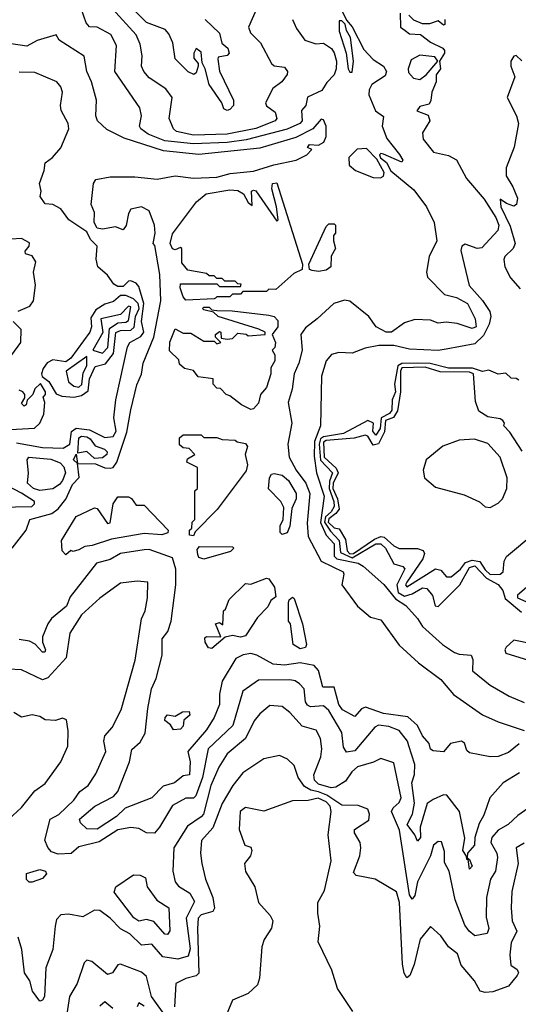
# Model space of a CAD drawing. Extents: x 1995148 to 2088947, y 769131 to 906009.
# Tile 66 of 256: x 2035887 to 2037803, y 774145 to 777924. Entities that reach past the tile are written whole.
import ezdxf

# ---------------------------------------------------------------- set-up
doc = ezdxf.new("R2010")
doc.units = 0

msp = doc.modelspace()

# ---------------------------------------------------------------- linework, layer by layer
at = {"layer": '0CON05XD'}
for points in [[(2036935.8, 777925), (2036950.3, 777890.3), (2036982.5, 777845), (2037025, 777831.2), (2037055, 777833.8), (2037085, 777812.7), (2037095, 777797.1), (2037104, 777765), (2037103.4, 777735), (2037095, 777712.5), (2037067.4, 777682.6), (2037047.5, 777652.5), (2036993.1, 777626.9), (2036986.9, 777595), (2036970.5, 777575), (2036972.7, 777535), (2036963.5, 777525), (2036915, 777503.6), (2036756.8, 777463.2), (2036685, 777452.6), (2036555, 777447), (2036445, 777459.1), (2036380.5, 777485), (2036352.9, 777505), (2036348.1, 777515), (2036355.6, 777555), (2036348.6, 777585), (2036253.1, 777725), (2036258.9, 777825), (2036237.5, 777867.5), (2036185, 777895.5), (2036155, 777896.2), (2036142.2, 777912.2), (2036125, 777963.3)], [(2036799.3, 777970.7), (2036766.5, 777895), (2036773.6, 777873.6), (2036811.8, 777835), (2036854.2, 777755), (2036865, 777747.1), (2036905, 777741.1), (2036916.4, 777725), (2036915, 777714), (2036894.5, 777685.5), (2036860.3, 777659.7), (2036831.1, 777605), (2036835, 777592.9), (2036868.2, 777568.2), (2036874.5, 777545), (2036868.9, 777535), (2036795, 777506.5), (2036685, 777483.9), (2036555, 777480.2), (2036490, 777495), (2036478.6, 777505), (2036461.9, 777545), (2036472.9, 777625), (2036448.6, 777658.6), (2036385, 777701.1), (2036364.5, 777725), (2036355.5, 777745), (2036358.5, 777785), (2036349.8, 777829.8), (2036334.6, 777865), (2036243.5, 777965)], [(2036685, 777575.7), (2036671.7, 777581.7), (2036663.6, 777605), (2036614.6, 777674.6), (2036600, 777735), (2036588, 777758), (2036585, 777798.9), (2036565, 777813.3), (2036556, 777795), (2036556.1, 777776.1), (2036572.5, 777755), (2036573.3, 777745), (2036565, 777720), (2036556.4, 777713.6), (2036535, 777723.8), (2036485, 777773.3), (2036475.8, 777835), (2036460, 777870), (2036445.7, 777885.7), (2036375, 777913.1), (2036332.5, 777955)], [(2037126.1, 777956.1), (2037142.5, 777922.5), (2037165, 777895.8), (2037209.7, 777809.7), (2037245, 777770.9), (2037284.6, 777745), (2037296, 777725), (2037291.7, 777708.3), (2037240, 777675), (2037229.2, 777655), (2037228.7, 777635), (2037253.5, 777573.5), (2037285, 777552.5), (2037279.6, 777515), (2037297.8, 777467.8), (2037346.4, 777406.4), (2037358.8, 777385), (2037355, 777377.5), (2037285, 777407.5), (2037275, 777410), (2037270, 777405), (2037273.6, 777393.6), (2037296.1, 777376.1), (2037313.4, 777343.4), (2037401.3, 777271.3), (2037450, 777205), (2037479.6, 777145), (2037489.6, 777075), (2037460.8, 777015), (2037450, 776955), (2037454, 776935), (2037518.8, 776868.8), (2037565, 776857.2), (2037607.3, 776835), (2037636.4, 776775), (2037640.8, 776745), (2037625, 776738.9), (2037567.6, 776757.6), (2037525, 776762.7), (2037495, 776759.4), (2037465, 776770.8), (2037405, 776772.9), (2037365, 776759.7), (2037315, 776724.6), (2037295, 776723.9), (2037256.9, 776745), (2037228.1, 776785), (2037155, 776843.3), (2037135, 776847.3), (2037094.2, 776835), (2037030, 776775), (2036985, 776740.5), (2036967.7, 776715), (2036972.9, 776655), (2036960, 776605), (2036941.9, 776565), (2036934.3, 776505), (2036918.6, 776455), (2036933.1, 776375), (2036917.5, 776295), (2036922.9, 776245), (2036949.2, 776195), (2036986.1, 776145), (2037002.4, 776105), (2036991.8, 775991.8), (2036995, 775940), (2037045.8, 775845), (2037129.3, 775805), (2037132.6, 775795), (2037125.3, 775755), (2037185, 775673.1), (2037235, 775630), (2037275, 775620), (2037345, 775522.5), (2037419.4, 775455), (2037505, 775390.8), (2037525, 775367.1), (2037554.1, 775334.1), (2037665, 775255.6), (2037725, 775228.9), (2037825, 775195.7)], [(2037348.3, 777948.3), (2037350, 777895), (2037368.3, 777881.7), (2037385, 777870), (2037427, 777867), (2037465, 777837.5), (2037512.5, 777815), (2037518.8, 777805), (2037518.8, 777795), (2037500, 777765), (2037503.3, 777735), (2037487.7, 777712.3), (2037486.7, 777685), (2037470, 777645), (2037467, 777613), (2037460, 777600), (2037425, 777590), (2037413.3, 777573.3), (2037456.7, 777556.7), (2037462.5, 777535), (2037435, 777490), (2037436.7, 777465), (2037476.7, 777415), (2037535, 777402.3), (2037565, 777385.6), (2037603.9, 777313.9), (2037671.6, 777235), (2037716.2, 777165), (2037728.4, 777135), (2037724.5, 777115), (2037662.1, 777047.9), (2037645, 777045.7), (2037598.3, 777061.7), (2037585.9, 777054.1), (2037581.7, 777038.3), (2037614, 776904), (2037665.7, 776845.7), (2037693.1, 776803.1), (2037697.3, 776785), (2037691, 776755), (2037668.8, 776711.2), (2037635, 776680), (2037525, 776659.4), (2037495, 776653.6), (2037385, 776658.7), (2037325, 776672.9), (2037266.9, 776673.1), (2037215, 776663.1), (2037165, 776644.3), (2037113, 776647), (2037085, 776638.8), (2037064.2, 776615), (2037046.4, 776555), (2037043.1, 776365), (2037020.2, 776305), (2037018.9, 776248.9), (2037027.8, 776185), (2037057.1, 776095), (2037043.3, 775993.3), (2037064.1, 775945), (2037095, 775912.5), (2037094.9, 775864.9), (2037105, 775854.9), (2037187.4, 775837.4), (2037206.8, 775826.8), (2037285.5, 775755.5), (2037330.6, 775700.6), (2037370, 775675), (2037415.6, 775625.6), (2037434.2, 775595), (2037511.2, 775525), (2037557.5, 775495), (2037575, 775488), (2037621.2, 775485), (2037628.3, 775468.3), (2037626.7, 775425), (2037695, 775369.2), (2037767.8, 775327.8), (2037825, 775302.9)], [(2037520, 777925), (2037520, 777905), (2037515, 777902.5), (2037495, 777920), (2037461.7, 777908.3), (2037435, 777907.5), (2037401.7, 777921.7), (2037381.7, 777941.7)], [(2036600, 777925), (2036655, 777872.5), (2036663.3, 777833.3), (2036687.5, 777815), (2036692, 777795), (2036685, 777786.2), (2036650, 777780), (2036648.3, 777771.7), (2036655, 777726.7), (2036708.9, 777615), (2036708.6, 777595), (2036695, 777579.2), (2036685, 777575.7)], [(2037165, 777722.5), (2037170, 777765), (2037158, 777855), (2037142.3, 777882.3), (2037137, 777907), (2037125, 777920), (2037115, 777920), (2037115, 777880), (2037140.8, 777795), (2037148.8, 777735), (2037155, 777722.5), (2037165, 777722.5)], [(2035859.2, 775895), (2035912, 775965), (2035926.9, 776005), (2036011.3, 776028.7), (2036035, 776046.7), (2036065, 776083.8), (2036089.9, 776140.1), (2036116.1, 776166.1), (2036110, 776220), (2036094.1, 776234.1), (2036105, 776256.7), (2036110, 776220), (2036178.8, 776218.8), (2036215, 776203.8), (2036235, 776202), (2036246.2, 776205), (2036260.8, 776225), (2036299.6, 776340.4), (2036315, 776426.7), (2036338, 776522), (2036355, 776563.3), (2036361.5, 776605), (2036402.6, 776705), (2036429.3, 776845), (2036426.2, 776946.2), (2036406.5, 777056.5), (2036400, 777065), (2036407.8, 777105), (2036405.4, 777135.4), (2036385, 777190), (2036355, 777205.6), (2036315, 777196), (2036305, 777180), (2036296.4, 777133.6), (2036285, 777117.5), (2036255, 777129.2), (2036205, 777119.4), (2036185, 777124.1), (2036173.8, 777145), (2036174.3, 777184.3), (2036162, 777215), (2036170.8, 777295), (2036179.4, 777310.6), (2036235, 777320.8), (2036330.3, 777320.3), (2036415, 777311.2), (2036485, 777324.2), (2036555, 777316), (2036645, 777318.8), (2036696.4, 777333.6), (2036785, 777342), (2036863, 777367), (2036950, 777385), (2036990, 777405), (2037010, 777425), (2036993, 777433), (2037000, 777445), (2037035, 777442.5), (2037055.7, 777454.3), (2037064.5, 777475), (2037064.5, 777514.5), (2037055, 777540), (2037045, 777542), (2037013.5, 777505), (2036948.7, 777471.3), (2036809.2, 777430.8), (2036575, 777406.9), (2036440.4, 777420.4), (2036289, 777469), (2036222.5, 777502.5), (2036185.7, 777535), (2036180, 777555), (2036182, 777615), (2036163.3, 777685), (2036145.7, 777725), (2036135, 777783.3), (2036038.8, 777845), (2036027.5, 777865), (2035955, 777843.5), (2035915, 777822.7), (2035855, 777830.8)], [(2037425, 777694.5), (2037448.5, 777711.5), (2037493.3, 777765), (2037481.4, 777781.4), (2037425, 777788.2), (2037390.6, 777769.4), (2037379.1, 777735), (2037381.2, 777721.2), (2037399.5, 777699.5), (2037425, 777694.5)], [(2037816.1, 777766.1), (2037795, 777786.7), (2037785, 777783.3), (2037774.2, 777765), (2037774, 777745), (2037788.8, 777705), (2037759.2, 777625), (2037795.6, 777555), (2037803.3, 777525), (2037786.2, 777435), (2037756.2, 777355), (2037756.2, 777325), (2037782.2, 777282.2), (2037799, 777239), (2037796, 777215), (2037785, 777208.5), (2037757.8, 777217.8), (2037733.3, 777235), (2037735.7, 777205), (2037771.2, 777131.2), (2037790, 777065), (2037782.5, 777045), (2037751.4, 777015), (2037746.9, 777003.1), (2037750.8, 776975), (2037772.5, 776932.5), (2037810.2, 776890.2)], [(2036159.4, 777080.6), (2036145, 777109.2), (2036076.7, 777155), (2036045, 777198), (2036015, 777214.2), (2035985, 777217.5), (2035965.6, 777245), (2035970.5, 777265), (2035963.1, 777295), (2035981.8, 777345), (2035985.6, 777374.4), (2036013.3, 777395), (2036045, 777432.5), (2036076.2, 777505), (2036074, 777525), (2036046.2, 777575), (2036043.6, 777595), (2036051.9, 777645), (2036045, 777666.2), (2036030, 777685), (2035945, 777721.1), (2035885, 777722.1)], [(2037273.1, 777316.9), (2037285, 777323.8), (2037287.3, 777337.3), (2037258.8, 777388.8), (2037219.4, 777429.4), (2037183.7, 777426.3), (2037152, 777395), (2037152.5, 777365), (2037177.5, 777345), (2037245, 777317.5), (2037273.1, 777316.9)], [(2036525, 776847.5), (2036515, 776860), (2036503.8, 776895), (2036505, 776910), (2036645, 776910), (2036655, 776900), (2036735, 776900), (2036738.3, 776908.3), (2036725, 776910), (2036715, 776920), (2036675, 776920), (2036665, 776930), (2036645, 776930), (2036635, 776940), (2036615, 776940), (2036605, 776950), (2036533, 776963), (2036510.7, 776990.7), (2036510, 777045), (2036505, 777050), (2036485, 777040), (2036475, 777043.8), (2036465.7, 777065), (2036475, 777101.2), (2036566.2, 777225), (2036603.8, 777255), (2036695, 777270.6), (2036725, 777268.2), (2036747.5, 777255), (2036765, 777222.5), (2036780, 777210), (2036777.5, 777265), (2036785, 777270), (2036795, 777266.7), (2036875, 777150), (2036880, 777155), (2036873.9, 777206.1), (2036855.8, 777275), (2036858, 777295), (2036875, 777297.1), (2036973.3, 776985), (2036972.5, 776965), (2036940.8, 776949.2), (2036871.7, 776888.3), (2036845, 776890), (2036835, 776880), (2036745, 776880), (2036735, 776870), (2036705, 776870), (2036695, 776860), (2036645, 776860), (2036640, 776855), (2036635, 776852.5), (2036525, 776847.5)], [(2037035, 776957.1), (2037010.8, 776960.8), (2037000, 776965), (2036997.5, 776985), (2037065, 777130), (2037075, 777140), (2037095, 777140), (2037100, 777135), (2037100, 777105), (2037092.5, 777095), (2037093.3, 777075), (2037100, 777045), (2037083.6, 777016.4), (2037082.5, 776975), (2037065, 776962.5), (2037035, 776957.1)], [(2035881.2, 776805), (2035926.4, 776823.7), (2035940.9, 776845), (2035947.8, 776905), (2035940.8, 776955), (2035949.6, 776995), (2035935, 777017.3), (2035910, 777025), (2035908.8, 777035), (2035924, 777055), (2035925, 777066.7), (2035895, 777083.8), (2035855, 777082)], [(2035875, 776299.8), (2035975, 776282.1), (2036055, 776279.4), (2036080, 776295), (2036086.8, 776343.2), (2036105, 776356), (2036155, 776349.9), (2036215, 776320.7), (2036246.3, 776323.7), (2036258.3, 776345), (2036249.3, 776395), (2036257.1, 776465), (2036302.1, 776667.9), (2036310, 776685), (2036352.6, 776707.4), (2036364.1, 776725), (2036355.5, 776765), (2036364.3, 776834.3), (2036345, 776900), (2036335, 776912.9), (2036315, 776921.9), (2036305, 776920), (2036285, 776899.1), (2036265, 776899.6), (2036248.8, 776908.8), (2036225, 776943.7), (2036187.1, 776975), (2036181.2, 777005), (2036184.5, 777055), (2036159.4, 777080.6)], [(2036095, 776475.3), (2036125, 776481.2), (2036150.7, 776499.3), (2036156.2, 776545), (2036177.3, 776592.7), (2036217.5, 776602.5), (2036248.1, 776641.9), (2036256.7, 776723.3), (2036275, 776730.5), (2036315, 776732.7), (2036326.9, 776743.1), (2036332.6, 776785), (2036346.5, 776815), (2036342.4, 776835), (2036325, 776852.6), (2036295, 776864.6), (2036275.2, 776864.9), (2036247.3, 776842.7), (2036215, 776832.5), (2036180.5, 776809.5), (2036161.1, 776778.9), (2036162.7, 776745), (2036156.9, 776725), (2036084.4, 776625), (2036065, 776610.8), (2036015, 776618.5), (2035993.2, 776606.8), (2035977.3, 776585), (2035971.1, 776565), (2035974.2, 776554.2), (2035999.2, 776535), (2036027.5, 776487.5), (2036049.2, 776479.2), (2036095, 776475.3)], [(2036205, 776644.1), (2036225.5, 776665), (2036231.8, 776738.2), (2036265, 776760.2), (2036295, 776762.8), (2036305, 776769.6), (2036315, 776822), (2036305, 776824.3), (2036275, 776792), (2036199.4, 776775), (2036206.4, 776723.6), (2036168.6, 776655), (2036205, 776644.1)], [(2036775, 776427.5), (2036740, 776445), (2036695, 776480), (2036680, 776485), (2036658.3, 776508.3), (2036645, 776510), (2036630, 776525), (2036630, 776545), (2036573, 776553), (2036555, 776577.5), (2036520, 776585), (2036501.7, 776601.7), (2036498.3, 776618.3), (2036463, 776653), (2036463.6, 776686.4), (2036485, 776737.5), (2036515, 776720), (2036545, 776720), (2036595, 776690), (2036635, 776690), (2036645, 776680), (2036660, 776685), (2036640, 776705), (2036640, 776715), (2036655, 776727.5), (2036660, 776725), (2036661.7, 776701.7), (2036685, 776697.5), (2036705, 776700), (2036725, 776720), (2036757, 776717), (2036765, 776710), (2036830, 776715), (2036830, 776725), (2036805.8, 776735.8), (2036650, 776785), (2036631.7, 776801.7), (2036595, 776810), (2036590, 776815), (2036595, 776820), (2036615, 776820), (2036625, 776810), (2036645, 776807.5), (2036703.6, 776806.4), (2036845, 776790), (2036865, 776784.2), (2036878.8, 776768.8), (2036878.8, 776745), (2036857.5, 776715), (2036870, 776685), (2036868, 776665), (2036857.5, 776655), (2036867.5, 776637.5), (2036867.8, 776615), (2036852.5, 776587.5), (2036851.9, 776565), (2036835, 776512), (2036812.5, 776485), (2036805, 776452.5), (2036785, 776430), (2036775, 776427.5)], [(2035787.2, 776542.8), (2035892, 776685), (2035893.1, 776735), (2035862, 776765)], [(2036115, 776513.4), (2036126.5, 776523.5), (2036131.4, 776568.6), (2036145.2, 776595), (2036145, 776631.4), (2036066.5, 776575), (2036075, 776533.8), (2036095, 776517.6), (2036115, 776513.4)], [(2037805, 776540), (2037795, 776546.7), (2037775, 776547.5), (2037755, 776566.7), (2037725, 776563.8), (2037688.8, 776578.8), (2037665, 776573.5), (2037626.6, 776586.6), (2037535, 776586), (2037463.6, 776603.6), (2037415.8, 776605.8), (2037355.6, 776604.4), (2037339.4, 776595), (2037327.2, 776525), (2037330.3, 776495), (2037317.9, 776465), (2037316.8, 776425), (2037308, 776412), (2037276.3, 776395), (2037271.8, 776355), (2037255, 776328.8), (2037244.1, 776345), (2037246.2, 776375), (2037225, 776386), (2037131.8, 776335), (2037055, 776323.3), (2037043.3, 776315), (2037038.1, 776295), (2037043, 776233), (2037088.9, 776185), (2037077.6, 776152.4), (2037076.1, 776125), (2037094.4, 776075), (2037095.8, 776055), (2037084.2, 776035), (2037062.1, 776015), (2037058.4, 775995), (2037080.9, 775960.9), (2037115.1, 775925.1), (2037119.3, 775879.3), (2037165, 775858.6), (2037255, 775912), (2037275, 775912.5), (2037292.2, 775895), (2037324.8, 775834.8), (2037358.8, 775825), (2037366.4, 775816.4), (2037335.5, 775754.5), (2037340.6, 775725), (2037365, 775710.7), (2037395, 775720.7), (2037435, 775742.8), (2037451.1, 775741.1), (2037473.5, 775713.5), (2037483.4, 775673.4), (2037495, 775671.8), (2037577.5, 775755), (2037615, 775821.5), (2037635, 775828.1), (2037680.6, 775780.6), (2037725.7, 775755.7), (2037743.1, 775733.1), (2037751.9, 775701.9), (2037815, 775649.4)], [(2037817.8, 776267.8), (2037770, 776340), (2037746.7, 776365), (2037750, 776375), (2037743.3, 776385), (2037732.3, 776392.3), (2037685, 776399.4), (2037651.5, 776421.5), (2037638.8, 776458.8), (2037630.8, 776565), (2037615, 776570.6), (2037502.2, 776572.2), (2037445, 776590.2), (2037355, 776587.1), (2037350.1, 776575), (2037349.9, 776495), (2037338, 776422), (2037322.8, 776397.2), (2037293, 776385), (2037288.7, 776341.3), (2037265, 776296.1), (2037245, 776291.2), (2037225, 776324.7), (2037215, 776328.6), (2037172.6, 776317.4), (2037065, 776308), (2037055, 776302.7), (2037057.3, 776245), (2037102.6, 776202.6), (2037110.9, 776185), (2037091.3, 776145), (2037090.3, 776125), (2037108.5, 776085), (2037113.9, 776045), (2037102, 776028), (2037075, 776007.8), (2037072.8, 775995), (2037095, 775973.2), (2037115, 775969.5), (2037139.1, 775929.1), (2037145.8, 775885), (2037155, 775873.4), (2037169.7, 775875), (2037250, 775930), (2037275, 775940), (2037287.2, 775937.2), (2037325, 775904.1), (2037344.8, 775894.7), (2037415, 775893.8), (2037436.6, 775886.6), (2037441.8, 775875), (2037436.1, 775855), (2037374.3, 775765), (2037369.5, 775755), (2037375, 775747.1), (2037485, 775816.2), (2037505, 775810.6), (2037526.2, 775785), (2037545, 775785.4), (2037581.1, 775815), (2037600.3, 775839.7), (2037625, 775849.6), (2037654.7, 775844.7), (2037675, 775812.4), (2037695, 775794.6), (2037732.5, 775795), (2037744.4, 775805), (2037748.1, 775845), (2037756.8, 775863.2), (2037865.6, 775954.4)], [(2035783.4, 776346.6), (2035944.1, 776355.9), (2035964.4, 776375.6), (2035979.8, 776410.2), (2035984.2, 776454.2), (2035977.5, 776475), (2035986.7, 776485), (2035986.7, 776495), (2035967, 776527), (2035945, 776507.5), (2035937.5, 776485), (2035916.4, 776463.6), (2035912.5, 776445), (2035905, 776440), (2035895, 776450), (2035907.5, 776472.5), (2035906.7, 776485), (2035900, 776495), (2035885, 776501.2)], [(2036175, 776240), (2036145, 776266.7), (2036110.5, 776260.5), (2036115, 776318.5), (2036125, 776325.2), (2036145, 776322.2), (2036158.5, 776315), (2036177.8, 776287.8), (2036213.3, 776275), (2036223.3, 776265), (2036222.5, 776255), (2036205, 776242.5), (2036175, 776240)], [(2036555, 775942.5), (2036540, 775945), (2036540, 775965), (2036548.3, 775971.7), (2036550, 775995), (2036560, 776005), (2036560, 776115), (2036570, 776125), (2036570, 776205), (2036530, 776225), (2036531.7, 776238.3), (2036560, 776255), (2036538.3, 776278.3), (2036515, 776280), (2036501.7, 776291.7), (2036501.7, 776318.3), (2036515, 776330), (2036585, 776330), (2036595, 776320), (2036645, 776320), (2036665, 776312.5), (2036715, 776310), (2036723, 776303), (2036755, 776297.5), (2036762.5, 776285), (2036753.3, 776255), (2036762, 776215), (2036757.7, 776192.3), (2036646.4, 776043.6), (2036561.7, 775958.3), (2036555, 775942.5)], [(2037695, 776052), (2037725, 776068), (2037742, 776085), (2037758, 776125), (2037760, 776165), (2037732.9, 776245), (2037685, 776297.5), (2037634.1, 776314.1), (2037575, 776309.4), (2037513.2, 776286.8), (2037449.1, 776235), (2037436.7, 776195), (2037441.9, 776165), (2037485, 776130), (2037595, 776100), (2037653.2, 776073.2), (2037675, 776053.8), (2037695, 776052)], [(2035965, 776116.7), (2035940.9, 776125), (2035917.5, 776145), (2035921.5, 776185), (2035915.6, 776234.4), (2035922.5, 776245), (2036007, 776237), (2036042.4, 776222.4), (2036057.4, 776207.4), (2036063.5, 776185), (2036051.8, 776155), (2036040.7, 776139.3), (2036015, 776122.6), (2035965, 776116.7)], [(2036895, 775947.5), (2036887.5, 775955), (2036888.3, 775981.7), (2036900, 776005), (2036901.7, 776051.7), (2036890, 776075), (2036843.6, 776123.6), (2036846.7, 776165), (2036855, 776179.4), (2036865, 776182.5), (2036895, 776175.6), (2036920, 776155), (2036950, 776105), (2036950, 776085), (2036932.5, 776047.5), (2036925, 775980), (2036915, 775953.8), (2036895, 775947.5)], [(2035807.1, 776052.9), (2035934.5, 776055.5), (2035944.2, 776065), (2035944.3, 776075), (2035895, 776106.7), (2035840.9, 776135)], [(2036065, 775870), (2036050, 775885), (2036048, 775925), (2036105, 776017.5), (2036175, 776050), (2036185, 776047.5), (2036225, 775990), (2036235, 775992.5), (2036246.7, 776065), (2036265, 776092.5), (2036305, 776092.5), (2036316.4, 776086.4), (2036335, 776060), (2036365, 776060), (2036457.5, 775965), (2036456.1, 775953.9), (2036432.9, 775947.1), (2036365, 775951.1), (2036240.4, 775929.6), (2036166.2, 775905), (2036138.3, 775901.7), (2036115, 775888.8), (2036093, 775883), (2036083.3, 775886.7), (2036065, 775870)], [(2036595, 775852.5), (2036575, 775860), (2036571.1, 775871.1), (2036569.5, 775890.5), (2036577.9, 775902.1), (2036705, 775900), (2036710, 775895), (2036697, 775883), (2036595, 775852.5)], [(2037806.1, 775143.9), (2037765, 775111.5), (2037725, 775095.6), (2037695, 775094.2), (2037615, 775110), (2037605, 775118.8), (2037596.5, 775146.5), (2037585, 775154.5), (2037542, 775145), (2037515, 775113.8), (2037475, 775117.5), (2037465, 775123.8), (2037460.5, 775145), (2037435, 775175.6), (2037415.3, 775215.3), (2037378.5, 775248.5), (2037285, 775261.3), (2037215.5, 775284.5), (2037200.7, 775279.3), (2037175, 775249.2), (2037127.8, 775275), (2037113.5, 775295), (2037095, 775362), (2037051.7, 775361.7), (2037035.2, 775425.2), (2037018.1, 775445), (2036965.3, 775454.7), (2036905, 775446.7), (2036860.6, 775450.6), (2036798, 775485), (2036775, 775491.5), (2036745.8, 775485.8), (2036718.2, 775471.8), (2036665.3, 775384.7), (2036655.4, 775335), (2036655.3, 775294.7), (2036633.8, 775245), (2036605, 775198.5), (2036533.8, 775115), (2036542.4, 775075), (2036540, 775025), (2036515, 775021.9), (2036482.5, 774995), (2036438.3, 774981.7), (2036395, 774936.9), (2036292.6, 774897.4), (2036258.9, 774865), (2036185, 774816.2), (2036145, 774817.5), (2036120.7, 774840.7), (2036116.7, 774855), (2036176.2, 774905), (2036247.5, 774942.5), (2036265, 774961.2), (2036308.9, 775075), (2036317.6, 775122.4), (2036349.9, 775150.1), (2036368.8, 775185), (2036379.6, 775279.6), (2036393.8, 775355), (2036411.8, 775395), (2036434.5, 775485), (2036435, 775547.5), (2036456.5, 775575), (2036469.1, 775615), (2036487.7, 775755), (2036487.3, 775815), (2036475, 775857.8), (2036385, 775890), (2036365, 775888.9), (2036275, 775875.5), (2036235, 775852.1), (2036182.7, 775837.3), (2036081.3, 775708.7), (2036066.8, 775673.2), (2036010, 775625), (2035995.4, 775605), (2035974.5, 775554.5), (2035974.5, 775534.5), (2035987.1, 775505), (2035983.6, 775496.4), (2035975, 775496), (2035947.2, 775527.2), (2035925, 775538.9), (2035885, 775545.4)], [(2037937.7, 775832.3), (2037799.2, 775715), (2037800, 775705), (2037830.9, 775690.9)], [(2037807.4, 775032.6), (2037745, 774994.3), (2037692.8, 774937.2), (2037669.7, 774870.3), (2037651.9, 774838.1), (2037635.4, 774785), (2037634.4, 774755), (2037607.5, 774725), (2037606.4, 774706.4), (2037615, 774700), (2037625.3, 774675), (2037615, 774663.8), (2037610, 774700), (2037605, 774700), (2037603.8, 774713.8), (2037590, 774735), (2037597.8, 774782.2), (2037577.1, 774885), (2037527.6, 774947.6), (2037515, 774948.2), (2037475, 774931.1), (2037453.1, 774915), (2037425.4, 774825), (2037426.5, 774785), (2037415, 774771.2), (2037405.6, 774795.6), (2037375.5, 774835), (2037396, 774874), (2037403.8, 774916.2), (2037394.1, 774995), (2037403.3, 775026.7), (2037405.4, 775065), (2037382.7, 775137.3), (2037377.5, 775155), (2037345, 775195.5), (2037305, 775211.1), (2037265, 775215.4), (2037251.8, 775208.2), (2037175, 775117.8), (2037142.9, 775112.9), (2037131.5, 775131.5), (2037125, 775187.5), (2037075, 775272.5), (2037055, 775290), (2037005, 775286.7), (2036992.3, 775292.2), (2036984.7, 775305), (2036980, 775355), (2036962.5, 775375), (2036946.1, 775386.1), (2036925, 775390), (2036805, 775388.5), (2036745, 775346), (2036706.2, 775215), (2036611.2, 775125), (2036589.8, 775015), (2036564.3, 774945), (2036555, 774935.7), (2036525, 774936.2), (2036475, 774908.2), (2036425, 774824.2), (2036405, 774801.2), (2036375, 774803.3), (2036345, 774820), (2036315, 774823.8), (2036265, 774814.5), (2036192.4, 774767.6), (2036115, 774748.8), (2036085, 774722.9), (2036035, 774720.8), (2036010, 774730), (2035995.9, 774745.9), (2035984.3, 774774.3), (2036004.5, 774855), (2036037.3, 774872.7), (2036095, 774927.8), (2036118, 774962), (2036150, 774985), (2036180.3, 775029.7), (2036218.6, 775115), (2036210.8, 775155), (2036214.6, 775175), (2036243.1, 775206.9), (2036277.8, 775275), (2036331.5, 775465), (2036355.5, 775624.5), (2036368.9, 775655), (2036378.9, 775705), (2036380, 775765), (2036338.3, 775768.3), (2036275, 775760.6), (2036195, 775703.1), (2036125, 775640), (2036080.7, 775569.3), (2036066.2, 775475), (2035995, 775397.8), (2035975, 775389.4), (2035895, 775428.1), (2035845, 775431.4)], [(2036625, 775510), (2036612.5, 775512.5), (2036600, 775535), (2036598.3, 775551.7), (2036605, 775556.7), (2036660, 775555), (2036640, 775605), (2036655, 775610), (2036668.3, 775601.7), (2036670, 775655), (2036678.3, 775661.7), (2036691.7, 775698.3), (2036755, 775760), (2036775, 775757.5), (2036835, 775780), (2036845, 775777.5), (2036865.9, 775745.9), (2036871.7, 775708.3), (2036852.5, 775695), (2036840, 775670), (2036801.2, 775628.8), (2036755, 775558.8), (2036735, 775553.8), (2036705, 775560), (2036676.7, 775553.3), (2036625, 775510)], [(2036965, 775509.2), (2036937.5, 775525), (2036927.5, 775605), (2036920, 775615), (2036920, 775685), (2036923, 775697), (2036935, 775707.5), (2036941.7, 775701.7), (2036973.3, 775605), (2036988.8, 775525), (2036985, 775514), (2036965, 775509.2)], [(2037855, 775528), (2037785, 775542.5), (2037755.6, 775515), (2037750.6, 775505), (2037755, 775492.5), (2037875, 775455.6)], [(2035845, 774854.2), (2035895, 774900), (2035945, 774963.8), (2035985, 774992), (2036046, 775075), (2036072.9, 775135), (2036073.9, 775193.9), (2036067, 775237), (2036052.5, 775242.5), (2036025, 775233.8), (2035985, 775236.2), (2035965, 775248.8), (2035935, 775255.7), (2035895, 775246.2), (2035865, 775264)], [(2037893.8, 774935), (2037800.7, 774869.3), (2037764.2, 774835), (2037725, 774813.5), (2037700.5, 774785), (2037697.1, 774765), (2037720.3, 774725), (2037722.5, 774707.5), (2037715.5, 774655), (2037695.5, 774624.5), (2037680, 774555), (2037679.5, 774479.5), (2037690, 774435), (2037683.6, 774416.4), (2037635, 774407.8), (2037613.3, 774425), (2037597.8, 774447.8), (2037560, 774545), (2037536.5, 774655), (2037518.5, 774688.5), (2037518.9, 774731.1), (2037507.8, 774767.8), (2037495, 774768.9), (2037476.5, 774755), (2037465.5, 774715), (2037415.6, 774614.4), (2037405, 774562), (2037395, 774548), (2037384.7, 774565), (2037346.7, 774813.3), (2037315.4, 774885), (2037321.5, 774898.5), (2037345, 774918.6), (2037352.3, 774937.7), (2037325, 775072), (2037275, 775088.6), (2037246.3, 775073.7), (2037185, 775056.1), (2037162.9, 775037.1), (2037138.8, 775001.2), (2037101.7, 774978.3), (2037084.1, 774975.9), (2037035, 774989.1), (2037019.5, 775005), (2037017.5, 775025), (2037044.5, 775095), (2037048.5, 775125), (2037042.9, 775165), (2037026.2, 775196.2), (2036972.3, 775212.3), (2036925, 775264.4), (2036895, 775287.1), (2036848.7, 775291.3), (2036810.3, 775259.7), (2036787.6, 775232.4), (2036755, 775164.4), (2036685, 775106.5), (2036652.7, 775055), (2036621.4, 774985), (2036593.2, 774875), (2036585, 774863.6), (2036531.9, 774828.1), (2036479.1, 774745), (2036475.5, 774655.5), (2036484.5, 774614.5), (2036498, 774598), (2036540.9, 774570.9), (2036559.1, 774539.1), (2036526.6, 774475), (2036542.8, 774357.2), (2036535, 774328.9), (2036495, 774317.7), (2036437.4, 774327.4), (2036395, 774375.8), (2036355, 774371.4), (2036310, 774415), (2036274.7, 774434.7), (2036235, 774475.5), (2036195, 774504.2), (2036175, 774506.2), (2036129.5, 774480.5), (2036075, 774490.8), (2036045, 774488), (2036029.3, 774470.7), (2036023.9, 774445), (2036014.6, 774355), (2035988.2, 774285), (2035982.5, 774175), (2035975, 774160), (2035965, 774156.7), (2035936.7, 774195), (2035926, 774235), (2035905.7, 774265), (2035895.5, 774355), (2035882.2, 774402.2)], [(2036478.3, 775198.3), (2036467, 775217), (2036445, 775233.3), (2036446.2, 775245), (2036455, 775256), (2036485, 775250), (2036512.7, 775267.3), (2036538, 775268), (2036541.2, 775255), (2036517.5, 775235), (2036515, 775212.5), (2036505, 775200.8), (2036478.3, 775198.3)], [(2037825, 774763.1), (2037794.2, 774745), (2037801.9, 774685), (2037777.9, 774577.9), (2037775.7, 774515), (2037779.5, 774465), (2037796.6, 774425), (2037775, 774380), (2037770, 774335), (2037774.4, 774295), (2037797.7, 774277.7), (2037802.7, 774265), (2037798.2, 774255), (2037765, 774214.7), (2037705, 774192.9), (2037675, 774190), (2037655.8, 774195), (2037634.5, 774235), (2037583.6, 774295), (2037568.5, 774338.5), (2037534, 774365), (2037505, 774408), (2037465, 774443.3), (2037425.7, 774395), (2037403.1, 774296.9), (2037385.6, 774255), (2037375, 774246.2), (2037364.1, 774264.1), (2037358.1, 774298.1), (2037346.2, 774535), (2037335, 774576.7), (2037252.5, 774625), (2037179.5, 774639.5), (2037170, 774650), (2037194.4, 774715), (2037197.8, 774745), (2037195.7, 774765), (2037173, 774803), (2037173.1, 774815), (2037228.6, 774851.4), (2037230.6, 774875), (2037225, 774893.3), (2037187.3, 774907.3), (2037125, 774909.1), (2037067.8, 774947.8), (2037035, 774960.1), (2037005.9, 774965.9), (2036980.8, 774980.8), (2036957.5, 775015), (2036941.3, 775061.3), (2036915.8, 775085.8), (2036885, 775100), (2036825, 775087.1), (2036745, 775032.9), (2036705.5, 774985), (2036665.5, 774915), (2036628.7, 774821.3), (2036586.3, 774773.7), (2036582.1, 774725), (2036586.9, 774685), (2036600.8, 774625), (2036628.8, 774555), (2036635.8, 774514.2), (2036629.6, 774500.4), (2036585, 774488.2), (2036573.3, 774475), (2036569.8, 774435), (2036575.9, 774264.1), (2036565, 774253.3), (2036526.1, 774243.9), (2036487.5, 774225), (2036482.6, 774135)], [(2037167, 774117), (2037108.1, 774205), (2037085.8, 774275.8), (2037034.3, 774385), (2037040.6, 774445), (2037032.2, 774495), (2037032.9, 774535), (2037058.3, 774581.7), (2037083.3, 774695), (2037072.9, 774795), (2037084.1, 774885), (2037079.4, 774905), (2037065, 774922), (2037033.6, 774936.4), (2036995, 774926.9), (2036935, 774925.6), (2036825, 774885.6), (2036755, 774900.5), (2036734.8, 774885), (2036730, 774815), (2036752.5, 774755), (2036775, 774747.5), (2036778.8, 774735), (2036773.8, 774715), (2036751.2, 774685), (2036754.5, 774654.5), (2036790, 774595), (2036804.2, 774535), (2036849.2, 774485), (2036859.4, 774465), (2036855, 774436.7), (2036826.6, 774393.4), (2036817.8, 774365), (2036808.9, 774245), (2036800.7, 774219.3), (2036765, 774185.8), (2036705, 774160), (2036674, 774086)], [(2035935, 774612.9), (2035923.5, 774613.5), (2035913.3, 774623.3), (2035913.6, 774646.4), (2035965, 774662.3), (2035987.1, 774655), (2035990, 774645), (2035975, 774627.8), (2035935, 774612.9)], [(2036455, 774412.5), (2036445, 774414), (2036402.4, 774462.4), (2036375, 774469.6), (2036345, 774463.5), (2036326, 774476), (2036250.4, 774575), (2036256.2, 774595), (2036325, 774641.3), (2036350.2, 774640.2), (2036370.6, 774630.6), (2036377.7, 774595), (2036414.3, 774544.3), (2036460, 774515), (2036463.6, 774426.4), (2036455, 774412.5)], [(2036455, 774089.1), (2036393.5, 774175), (2036375, 774251.2), (2036355, 774267.8), (2036275, 774299.2), (2036264.3, 774295.7), (2036244.1, 774265.9), (2036225, 774258.8), (2036165, 774309.4), (2036145.8, 774314.2), (2036135.6, 774304.4), (2036108.2, 774225), (2036078.5, 774175), (2036062.9, 774075)], [(2036245, 774128.2), (2036215, 774154.3), (2036195, 774138)], [(2036365, 774137.5), (2036345, 774150.8), (2036338.9, 774135)]]:
    msp.add_lwpolyline(points, dxfattribs=at)

doc.saveas('drawing.dxf')
